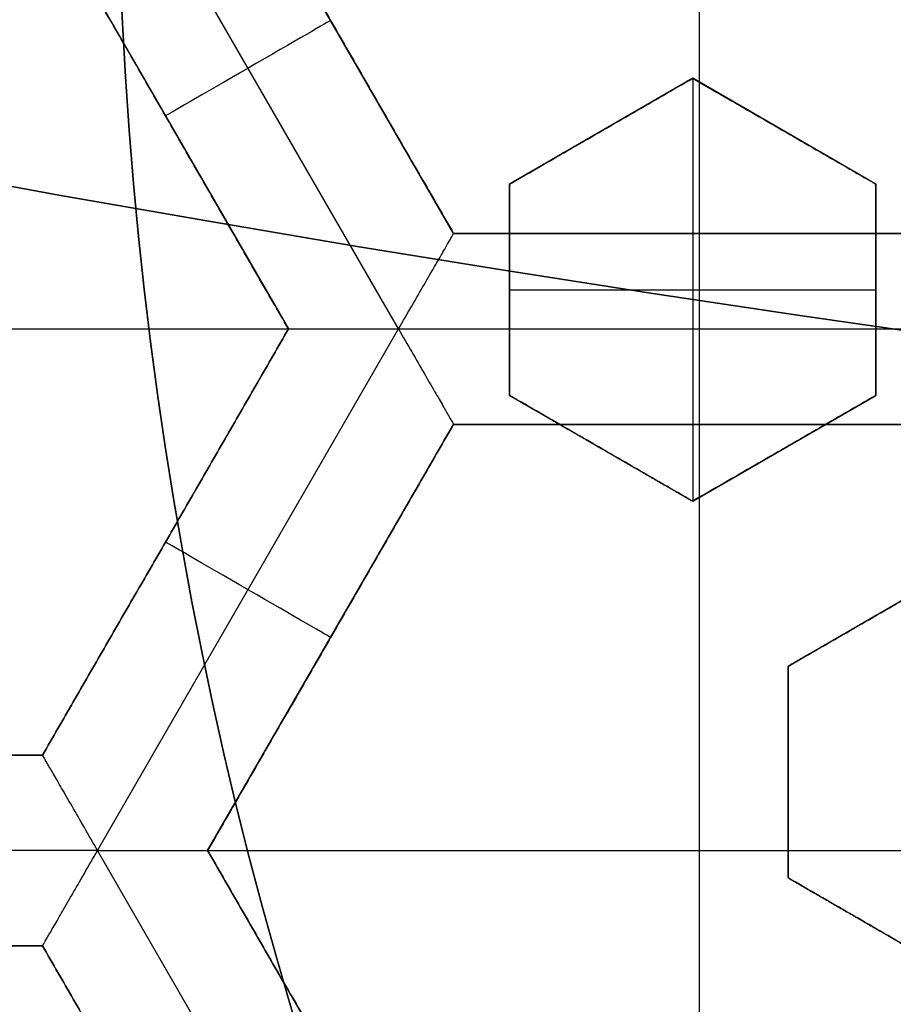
# Model space of a CAD drawing. Header units: centimetres. Extents: x -14.2 to 14.2, y -23.9 to 0.
# Tile 21 of 256: x -0.563 to -0.448, y -23.207 to -23.078. Entities that reach past the tile are written whole.
import ezdxf

# ---------------------------------------------------------------- set-up
doc = ezdxf.new("R2010")
doc.units = ezdxf.units.CM
doc.layers.add('Default', color=7, linetype='Continuous', true_color=0x000000)

# ---------------------------------------------------------------- blocks, each defined once
blk = doc.blocks.new('Block 10')
at = {"layer": 'Default', "extrusion": (0, -1, 0)}
for centre, radius in [((0, 20, 11.74393517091), 3.15), ((0, 20, 12.75), 3.15), ((0, 20, 12.8), 3.149999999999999), ((0, 20, 12.85), 3.15)]:
    blk.add_arc(centre, radius, 0, 180, dxfattribs=at)
at = {"layer": 'Default', "extrusion": (0, 1, 0)}
for centre, radius in [((0, 20, -11.821967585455), 3.149999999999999), ((0, 20, -11.9), 3.15), ((0, 20, -16.30510174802), 3.097618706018), ((3.552713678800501e-16, 20, -16.41899023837), 3.15), ((0, 20, -16.534495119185), 3.149999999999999), ((0, 20, -16.65), 3.15)]:
    blk.add_arc(centre, radius, 0, 180, dxfattribs=at)

msp = doc.modelspace()

# ---------------------------------------------------------------- linework, layer by layer
at = {"layer": 'Default'}
for p, q in [((-0.4736, -23.10585863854, -4.2725), (-0.4736, -22.99414136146, -4.2725)), ((-0.5130649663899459, -23.11835795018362, -4.352499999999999), (-0.5525310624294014, -23.05000066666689, -4.352499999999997)), ((-0.5058497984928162, -23.10585898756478, -4.306251), (-0.5380999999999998, -23.05, -4.306251)), ((-0.559750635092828, -23.06249999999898, -4.306251), (-0.5275004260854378, -23.11835900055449, -4.306251)), ((-0.5219747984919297, -23.07792966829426, -4.340002), (-0.5219747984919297, -23.07792966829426, -4.2725)), ((-0.4745000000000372, -23.08550704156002, -3.1236471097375), (-0.4984999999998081, -23.09936344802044, -3.1236471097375)), ((-0.4505000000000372, -23.09936344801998, -3.1195287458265), (-0.4744999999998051, -23.08550704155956, -3.1195287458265)), ((-0.4745000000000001, -23.08550704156, -3.145), (-0.4745000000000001, -23.1409326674, -3.145)), ((-0.5436255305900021, -23.09042950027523, -4.340002), (-0.5436255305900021, -23.09042950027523, -4.2725)), ((-0.4864999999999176, -23.09243524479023, -3.145), (-0.4864999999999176, -23.09243524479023, -3.10685133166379)), ((-0.4624999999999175, -23.09243524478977, -3.145), (-0.4624999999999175, -23.09243524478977, -3.098150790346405)), ((-0.4985000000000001, -23.09936344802, -3.128217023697), (-0.4985000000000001, -23.12707626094, -3.128217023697)), ((-0.4505, -23.09936344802, -3.1195287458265), (-0.4505, -23.12707626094, -3.1195287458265)), ((-0.44135, -23.10585863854, -4.306251), (-0.50585, -23.10585863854, -4.306251)), ((-0.4736, -23.10585863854, -4.340002), (-0.4736, -23.10585863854, -4.2725)), ((-0.4985000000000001, -23.11321985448, -3.111999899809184), (-0.4985000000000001, -23.11321985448, -3.145)), ((-0.4985000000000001, -23.11321985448, -3.145), (-0.4505, -23.11321985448, -3.145)), ((-0.4505, -23.11321985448, -3.145), (-0.4505, -23.11321985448, -3.094682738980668)), ((-0.6187352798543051, -23.118358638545, -4.2725), (-0.5275006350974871, -23.118358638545, -4.2725)), ((-0.5275004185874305, -23.11835826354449, -4.306251), (-0.5597506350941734, -23.17421727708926, -4.306251)), ((-0.5525311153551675, -23.18671642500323, -4.352500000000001), (-0.5130653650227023, -23.11835974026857, -4.352499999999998)), ((-0.5130650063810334, -23.11836036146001, -4.3525), (-0.4341347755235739, -23.11836036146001, -4.3525)), ((-0.4985000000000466, -23.12707626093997, -3.12497704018), (-0.4745000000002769, -23.14093266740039, -3.12497704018)), ((-0.4745000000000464, -23.14093266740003, -3.120229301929), (-0.4505000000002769, -23.12707626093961, -3.120229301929)), ((-0.5380999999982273, -23.18671700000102, -4.306251), (-0.5058500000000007, -23.13085836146, -4.306251)), ((-0.50585, -23.13085836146, -4.306251), (-0.44135, -23.13085836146, -4.306251)), ((-0.4736, -23.24257563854, -4.2725), (-0.4736, -23.13085836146, -4.2725)), ((-0.4736, -23.13085836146, -4.340002), (-0.4736, -23.13085836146, -4.2725)), ((-0.4865000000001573, -23.13400446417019, -3.145), (-0.4865000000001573, -23.13400446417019, -3.108799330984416)), ((-0.4625000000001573, -23.13400446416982, -3.145), (-0.4625000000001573, -23.13400446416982, -3.100197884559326)), ((-0.543625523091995, -23.14628776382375, -4.340002), (-0.543625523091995, -23.14628776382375, -4.2725)), ((-0.4380000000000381, -23.14872689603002, -3.118763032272), (-0.461999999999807, -23.16258330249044, -3.118763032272)), ((-0.4499999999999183, -23.15565509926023, -3.145), (-0.4499999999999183, -23.15565509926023, -3.097347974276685)), ((-0.521974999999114, -23.15878768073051, -4.340002), (-0.521974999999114, -23.15878768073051, -4.2725)), ((-0.462, -23.16258330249, -3.123591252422), (-0.462, -23.19029611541, -3.123591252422)), ((-0.55975021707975, -23.17421727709, -4.306251), (-0.6099805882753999, -23.17421727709, -4.306251)), ((-0.462, -23.17643970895, -3.103445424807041), (-0.462, -23.17643970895, -3.145)), ((-0.5525333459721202, -23.18671527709, -4.3525), (-0.6073014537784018, -23.18671527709, -4.3525)), ((-0.5130660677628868, -23.25507304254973, -4.352499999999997), (-0.5525317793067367, -23.18671642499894, -4.3525)), ((-0.5380999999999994, -23.186717, -4.2725), (-0.4091000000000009, -23.186717, -4.2725)), ((-0.5058500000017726, -23.24257563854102, -4.306251), (-0.5381000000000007, -23.186717, -4.306251)), ((-0.4620000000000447, -23.19029611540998, -3.1215558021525), (-0.4380000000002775, -23.20415252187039, -3.1215558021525)), ((-0.450000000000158, -23.19722431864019, -3.145), (-0.450000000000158, -23.19722431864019, -3.10143691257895)), ((-0.6043513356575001, -23.199217, -4.306251), (-0.5597502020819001, -23.199217, -4.306251)), ((-0.5597508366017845, -23.19921665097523, -4.306251), (-0.527500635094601, -23.25507563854, -4.306251))]:
    msp.add_line(p, q, dxfattribs=at)
at = {"layer": 'Default', "extrusion": (0, 0, -1)}
for centre, radius, start, end in [((0, -23.05, 3), 0.9, 270, 90), ((0, -23.05, 3.789997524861), 0.9, 270, 89.99999999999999), ((0, -23.05, 4.600000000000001), 0.8550000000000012, 270, 90), ((0, -23.05, 4.286758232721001), 0.8349999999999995, 270, 90), ((0, -23.05, 4.295), 0.8074999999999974, 270, 89.99999999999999), ((0, -23.05, 4.245), 0.7574999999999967, 270, 89.99999999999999), ((0, -23.05, 3.1), 0.6000000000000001, 270, 90), ((0, -23.05, 3.05), 0.6000000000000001, 270, 89.99999999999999), ((0, -23.05, 4.3375), 0.82, 180, 0), ((0, -23.05, 4.3125), 0.795, 180, 0), ((0, -23.05, 4.2025), 0.7575000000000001, 180, 0), ((0, -23.05, 4.2725), 0.7275, 180, 0), ((0, -23.05, 3.125), 0.6775000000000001, 180, 0), ((0, -23.05, 3.135), 0.6774999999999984, 180, 0), ((4.440892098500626e-17, -23.05, 3.145), 0.6725, 180, 0), ((4.440892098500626e-17, -23.05, 3.1075), 0.6725, 180, 0), ((4.440892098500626e-17, -23.05, 4.2725), 0.6675, 180, 0), ((0, -23.05, 3.126519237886), 0.6125, 180, 0), ((0, -23.05, 3.145), 0.6075, 180, 0), ((0, -23.05, 3.1125), 0.6075, 180, 0), ((0, -23.05, 4.378480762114), 0.6075, 180, 0), ((0, -23.05, 4.3975), 0.6075, 180, 0), ((0, -23.05, 3.120895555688), 0.5500000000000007, 180, 0), ((-5.622013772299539e-06, -23.04999958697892, 4.3525), 0.6225054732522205, 333.3029332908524, 347.3130555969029), ((1.831432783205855e-11, -23.05000000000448, 4.2725), 0.6224999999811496, 334.6904428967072, 346.1308096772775)]:
    msp.add_arc(centre, radius, start, end, dxfattribs=at)
at = {"layer": 'Default'}
for centre, radius, start, end in [((0, -23.05, -4.6), 0.8550000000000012, 90, 270), ((4.484155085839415e-45, -23.05, -4.58), 0.8349999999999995, 90.00000000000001, 270), ((0, -23.05, -4.4333791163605), 0.8349999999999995, 90, 270), ((0, -23.05, -4.207003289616), 0.775, 90, 270), ((0, -23.05, -4.192827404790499), 0.775, 90, 270), ((0, -23.05, -3), 0.6000000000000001, 90, 270), ((0, -23.05, -4.3125), 0.7825000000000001, 180, 0), ((0, -23.05, -4.178651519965), 0.775, 180, 270), ((0, -23.05, -4.287500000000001), 0.7575000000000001, 180, 0), ((0, -23.05, -4.245), 0.7574999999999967, 180, 0), ((0, -23.05, -3.1), 0.7025000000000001, 180, 0), ((0, -23.05, -3.145), 0.6775000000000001, 180, 0), ((0, -23.05, -3.12625), 0.6724999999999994, 180, 0), ((0, -23.05, -4.3675), 0.6675, 180, 0), ((0, -23.05, -4.32), 0.6675000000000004, 180, 0), ((0, -23.05, -4.3975), 0.6375000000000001, 180, 0), ((0, -23.05, -3.1075), 0.6367740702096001, 180, 0), ((4.440892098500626e-17, -23.05, -3.145), 0.6231698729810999, 180, 0), ((0, -23.05, -3.12875), 0.6074999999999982, 180, 0), ((0, -23.05, -4.387990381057), 0.6074999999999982, 180, 0), ((-5.000444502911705e-14, -23.05, -3.129291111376), 0.55000000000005, 180, 0), ((0, -23.05, -3.1125), 0.55, 180, 0)]:
    msp.add_arc(centre, radius, start, end, dxfattribs=at)
at = {"layer": 'Default', "extrusion": (-0.5000000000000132, 0.866025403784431, 0)}
msp.add_arc((12.00350626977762, -4.340001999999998, -19.72508587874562), 0.0124979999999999, 180.0000000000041, 4.071761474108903e-12, dxfattribs=at)
at = {"layer": 'Default', "extrusion": (1, 0, 0)}
msp.add_arc((-23.11836036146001, -4.340002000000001, -0.4735998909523), 0.01249799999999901, 180, 0, dxfattribs=at)
at = {"layer": 'Default', "extrusion": (0.5000000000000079, 0.8660254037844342, 1.776356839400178e-14)}
msp.add_arc((-11.11485223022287, -4.340001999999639, -20.31708578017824), 0.0124979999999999, 180, 0, dxfattribs=at)
at = {"layer": 'Default'}
for points, degree in [([(4.096019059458e-09, -23.94999504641, -4.579995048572), (-0.0235431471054, -23.94999504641, -4.579995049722), (-0.07063544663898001, -23.94815681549, -4.579973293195), (-0.1409862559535, -23.93982430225, -4.579982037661), (-0.2102233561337, -23.92605387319, -4.579979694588), (-0.2783909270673, -23.90683803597, -4.579980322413), (-0.3447773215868, -23.88234055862, -4.579980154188), (-0.4089202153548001, -23.85277824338, -4.579980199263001), (-0.4707621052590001, -23.81814901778, -4.579980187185), (-0.5295038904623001, -23.77889465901, -4.579980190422), (-0.5850604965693, -23.73511101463, -4.579980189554), (-0.6370893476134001, -23.6870108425, -4.579980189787), (-0.6850100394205, -23.63517092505, -4.579980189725), (-0.7288631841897, -23.57955851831, -4.579980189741), (-0.7681839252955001, -23.52069739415, -4.579980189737), (-0.8026905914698, -23.45909097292, -4.579980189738), (-0.8323654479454, -23.39472976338, -4.579980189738), (-0.8568215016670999, -23.32842157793, -4.579980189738), (-0.8760232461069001, -23.26036952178, -4.579980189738), (-0.8898444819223, -23.19086607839, -4.579980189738), (-0.8981408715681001, -23.12075437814, -4.579980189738), (-0.9009294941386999, -23.05000055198, -4.579980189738), (-0.8981411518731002, -22.979249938, -4.579980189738), (-0.8898450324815, -22.90913678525, -4.579980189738), (-0.8760234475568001, -22.83963165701, -4.579980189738), (-0.8568232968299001, -22.77158396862, -4.579980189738), (-0.8323660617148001, -22.70527147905, -4.579980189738), (-0.8026916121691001, -22.64091123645, -4.579980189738), (-0.7681862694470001, -22.57930634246, -4.579980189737), (-0.7288638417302, -22.52044236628, -4.579980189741), (-0.6850126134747, -22.46483218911, -4.579980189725), (-0.6370916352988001, -22.41299131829, -4.579980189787), (-0.5850613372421, -22.36488979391, -4.579980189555), (-0.5295085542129, -22.32110875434, -4.579980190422), (-0.4707636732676, -22.28185182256, -4.579980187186), (-0.4089218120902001, -22.24722266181, -4.579980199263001), (-0.3447812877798, -22.21766105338, -4.579980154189), (-0.2783916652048, -22.19316214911, -4.579980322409), (-0.2102250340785, -22.1739465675, -4.579979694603), (-0.1409877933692, -22.16017590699, -4.579982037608), (-0.07063561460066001, -22.15184317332, -4.579973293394), (-0.02354317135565, -22.15000495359, -4.579995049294), (-4.096018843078e-09, -22.15000495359, -4.579995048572)], 3), ([(5.339996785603e-09, -23.92999354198, -4.599993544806), (-0.02306651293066, -23.92999354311, -4.599993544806), (-0.06904166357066, -23.92817025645, -4.600002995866), (-0.1378559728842, -23.92003351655, -4.59999919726), (-0.2055461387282, -23.90656647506, -4.600000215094), (-0.2722006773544, -23.88777833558, -4.599999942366), (-0.3371088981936, -23.86382577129, -4.600000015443), (-0.3998249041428, -23.83492118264, -4.599999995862), (-0.4602915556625, -23.8010619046, -4.600000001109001), (-0.517726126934, -23.76268102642, -4.599999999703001), (-0.5720472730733, -23.71987099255, -4.600000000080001), (-0.6229187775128, -23.67284062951, -4.599999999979), (-0.6697729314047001, -23.62215442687, -4.600000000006), (-0.7126508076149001, -23.56777879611, -4.599999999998), (-0.7510967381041, -23.51022712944, -4.600000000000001), (-0.7848356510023, -23.44999145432, -4.600000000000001), (-0.8138506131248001, -23.38706147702, -4.600000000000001), (-0.8377625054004, -23.32222862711, -4.600000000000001), (-0.8565371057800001, -23.25569057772, -4.600000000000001), (-0.8700509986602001, -23.18773274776, -4.600000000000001), (-0.8781627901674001, -23.11918117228, -4.600000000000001), (-0.8808894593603, -23.05000127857, -4.600000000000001), (-0.8781631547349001, -22.98082407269, -4.600000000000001), (-0.8700516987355, -22.91227112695, -4.600000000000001), (-0.8565375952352, -22.84431175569, -4.600000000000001), (-0.8377644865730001, -22.77777748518, -4.600000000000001), (-0.8138516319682, -22.71294077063, -4.600000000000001), (-0.7848371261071, -22.65001162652, -4.600000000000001), (-0.7510995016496, -22.58977730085, -4.600000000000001), (-0.7126521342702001, -22.53222301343, -4.599999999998), (-0.6697761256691, -22.47784940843, -4.600000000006), (-0.6229218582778, -22.42716233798, -4.599999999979), (-0.5720491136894, -22.38013066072, -4.600000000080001), (-0.5177314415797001, -22.33732285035, -4.599999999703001), (-0.4602938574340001, -22.29893938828, -4.600000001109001), (-0.3998271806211, -22.26508006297, -4.599999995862), (-0.3371134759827, -22.23617609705, -4.600000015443), (-0.2722021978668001, -22.21222210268, -4.599999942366), (-0.205548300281, -22.19343406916, -4.600000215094), (-0.13785759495, -22.17996669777, -4.59999919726), (-0.06904173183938, -22.17182972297, -4.600002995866), (-0.02306648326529, -22.17000645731, -4.599993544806), (-5.339996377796e-09, -22.17000645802, -4.599993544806)], 3), ([(-0.5381, -23.05, -4.340002), (-0.5219750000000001, -23.077929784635, -4.340002), (-0.50585, -23.10585956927, -4.340002)], 2), ([(-0.50585, -23.10585863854, -4.2725), (-0.5219750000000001, -23.07792931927, -4.2725), (-0.5381, -23.05, -4.2725)], 2), ([(-0.5275006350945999, -23.11835863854, -4.2725), (-0.5436256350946, -23.09042931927, -4.2725), (-0.5597506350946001, -23.0625, -4.2725)], 2), ([(-0.5274989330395, -23.11835862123, -4.340002), (-0.54362435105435, -23.090429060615, -4.340002), (-0.5597497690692, -23.0624995, -4.340002)], 2), ([(-0.4985000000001, -23.09936344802, -3.111434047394), (-0.4957362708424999, -23.09776780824, -3.110375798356), (-0.4902735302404, -23.09461389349, -3.108287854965), (-0.4822759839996, -23.08999650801, -3.105242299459), (-0.4770706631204, -23.0869912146, -3.103267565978), (-0.4745000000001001, -23.08550704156, -3.102294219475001)], 3), ([(-0.4744999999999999, -23.08550704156, -3.145), (-0.4865, -23.09243524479, -3.145), (-0.4985000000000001, -23.09936344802, -3.145)], 2), ([(-0.4745000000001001, -23.08550704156, -3.102294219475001), (-0.47450000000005, -23.08550704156, -3.1236471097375), (-0.4744999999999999, -23.08550704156, -3.145)], 2), ([(-0.4745000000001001, -23.08550704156, -3.102294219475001), (-0.4717254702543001, -23.08710891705, -3.101330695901), (-0.4662483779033, -23.09027111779, -3.099436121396), (-0.4582580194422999, -23.0948843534, -3.096694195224), (-0.4530629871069, -23.09788370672, -3.094926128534), (-0.4505000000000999, -23.09936344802, -3.094057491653)], 3), ([(-0.4505, -23.09936344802, -3.145), (-0.4625, -23.09243524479, -3.145), (-0.4744999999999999, -23.08550704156, -3.145)], 2), ([(-0.4985000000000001, -23.09936344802, -3.145), (-0.49850000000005, -23.09936344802, -3.128217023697), (-0.4985000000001, -23.09936344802, -3.111434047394)], 2), ([(-0.4985000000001, -23.12707626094, -3.112702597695), (-0.4985000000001, -23.1239998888, -3.11253150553), (-0.4984999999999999, -23.11784526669, -3.112209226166), (-0.4984999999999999, -23.10860750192, -3.111786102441), (-0.4985000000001, -23.10244541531, -3.111544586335), (-0.4985000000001, -23.09936344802, -3.111434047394)], 3), ([(-0.4985000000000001, -23.09936344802, -3.145), (-0.4985000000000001, -23.11321985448, -3.145), (-0.4985000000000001, -23.12707626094, -3.145)], 2), ([(-0.4505, -23.09936344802, -3.145), (-0.45050000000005, -23.09936344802, -3.1195287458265), (-0.4505000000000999, -23.09936344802, -3.094057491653)], 2), ([(-0.4505000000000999, -23.09936344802, -3.094057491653), (-0.4505000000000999, -23.10244594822, -3.094179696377), (-0.4504999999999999, -23.10860874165, -3.094446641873), (-0.4504999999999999, -23.11784643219, -3.094914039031), (-0.4505000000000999, -23.12400038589, -3.095269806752), (-0.4505000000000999, -23.12707626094, -3.095458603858)], 3), ([(-0.4505, -23.12707626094, -3.145), (-0.4505, -23.11321985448, -3.145), (-0.4505, -23.09936344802, -3.145)], 2), ([(-0.5130656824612, -23.11835919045, -4.352499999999), (-0.512473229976, -23.11733303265, -4.352499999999), (-0.5113045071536, -23.11531580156, -4.352248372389), (-0.5096821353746, -23.11250295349, -4.351174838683), (-0.5082886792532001, -23.11009010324, -4.349517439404), (-0.5071914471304, -23.10818971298, -4.347437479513), (-0.5064133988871, -23.10684112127, -4.34508791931), (-0.5059490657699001, -23.10604069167, -4.342582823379), (-0.50585, -23.10585956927, -4.340857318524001), (-0.50585, -23.10585956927, -4.340002)], 3), ([(-0.44135, -23.10585863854, -4.2725), (-0.4736, -23.10585863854, -4.2725), (-0.50585, -23.10585863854, -4.2725)], 2), ([(-0.50585, -23.10585863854, -4.2725), (-0.50585, -23.105859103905, -4.306251), (-0.50585, -23.10585956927, -4.340002)], 2), ([(-0.50585, -23.10585956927, -4.340002), (-0.4736, -23.10585956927, -4.340002), (-0.44135, -23.10585956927, -4.340002)], 2), ([(-0.5275006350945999, -23.11835863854, -4.2725), (-0.5436256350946, -23.146287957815, -4.2725), (-0.5597506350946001, -23.17421727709, -4.2725)], 2), ([(-0.5597497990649, -23.17421775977, -4.340002), (-0.5436243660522, -23.1462881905, -4.340002), (-0.5274989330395, -23.11835862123, -4.340002)], 2), ([(-0.5274989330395, -23.11835862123, -4.340002), (-0.5274997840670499, -23.118358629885, -4.306251), (-0.5275006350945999, -23.11835863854, -4.2725)], 2), ([(-0.5274989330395, -23.11835862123, -4.340002), (-0.5274989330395, -23.11835862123, -4.340857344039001), (-0.5272903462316, -23.11835844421, -4.342582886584), (-0.5263658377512, -23.11835851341, -4.345087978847), (-0.5248087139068, -23.11835850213, -4.347437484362), (-0.5226142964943, -23.11835847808, -4.349517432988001), (-0.5198284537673, -23.11835858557, -4.351174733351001), (-0.5165802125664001, -23.11835817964, -4.352248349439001), (-0.5142512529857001, -23.11835919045, -4.352500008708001), (-0.5130656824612, -23.11835919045, -4.352499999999)], 3), ([(-0.5130656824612, -23.11835919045, -4.352499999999), (-0.5124725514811, -23.11938652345, -4.352499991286), (-0.5113075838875, -23.12140612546, -4.352248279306), (-0.5096835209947, -23.12421835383, -4.351174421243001), (-0.5082908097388, -23.12663079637, -4.349517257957), (-0.5071935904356, -23.12853118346, -4.347437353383), (-0.5064152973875, -23.12987924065, -4.34508791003), (-0.5059522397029, -23.13068127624, -4.34258304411), (-0.50585, -23.13085836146, -4.340857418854), (-0.50585, -23.13085836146, -4.340002)], 3), ([(-0.4985000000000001, -23.12707626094, -3.145), (-0.49850000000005, -23.12707626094, -3.1288512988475), (-0.4985000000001, -23.12707626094, -3.112702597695)], 2), ([(-0.4745000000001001, -23.1409326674, -3.10495408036), (-0.4770855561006, -23.13943989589, -3.105776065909), (-0.4823106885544, -23.13642316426, -3.107445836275), (-0.4903031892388, -23.13180869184, -3.110026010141), (-0.4957489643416, -23.12866457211, -3.111801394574), (-0.4985000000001, -23.12707626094, -3.112702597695)], 3), ([(-0.4985000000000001, -23.12707626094, -3.145), (-0.4865, -23.13400446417, -3.145), (-0.4744999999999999, -23.1409326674, -3.145)], 2), ([(-0.4505000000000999, -23.12707626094, -3.095458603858), (-0.4530797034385, -23.12856565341, -3.096475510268), (-0.4582970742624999, -23.13157790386, -3.098534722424), (-0.4662954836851, -23.13619578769, -3.101699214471), (-0.4717456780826, -23.1393424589, -3.103860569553), (-0.4745000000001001, -23.1409326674, -3.10495408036)], 3), ([(-0.4744999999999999, -23.1409326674, -3.145), (-0.4625, -23.13400446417, -3.145), (-0.4505, -23.12707626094, -3.145)], 2), ([(-0.4505, -23.12707626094, -3.145), (-0.45050000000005, -23.12707626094, -3.120229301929), (-0.4505000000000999, -23.12707626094, -3.095458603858)], 2), ([(-0.50585, -23.13085836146, -4.340002), (-0.5219750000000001, -23.15878768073, -4.340002), (-0.5381, -23.186717, -4.340002)], 2), ([(-0.5381, -23.186717, -4.2725), (-0.5219750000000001, -23.15878768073, -4.2725), (-0.50585, -23.13085836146, -4.2725)], 2), ([(-0.44135, -23.13085836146, -4.340002), (-0.4736, -23.13085836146, -4.340002), (-0.50585, -23.13085836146, -4.340002)], 2), ([(-0.50585, -23.13085836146, -4.2725), (-0.4736, -23.13085836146, -4.2725), (-0.44135, -23.13085836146, -4.2725)], 2), ([(-0.50585, -23.13085836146, -4.2725), (-0.50585, -23.13085836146, -4.306251), (-0.50585, -23.13085836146, -4.340002)], 2), ([(-0.4744999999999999, -23.1409326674, -3.145), (-0.47450000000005, -23.1409326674, -3.12497704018), (-0.4745000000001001, -23.1409326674, -3.10495408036)], 2), ([(-0.4620000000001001, -23.16258330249, -3.102182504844), (-0.4592541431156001, -23.16099798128, -3.101074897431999), (-0.4538152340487, -23.15785782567, -3.098882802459), (-0.4458162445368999, -23.15323960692, -3.095664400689), (-0.4405879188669, -23.15022103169, -3.093564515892), (-0.4380000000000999, -23.14872689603, -3.092526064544)], 3), ([(-0.438, -23.14872689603, -3.145), (-0.45, -23.15565509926, -3.145), (-0.462, -23.16258330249, -3.145)], 2), ([(-0.462, -23.16258330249, -3.145), (-0.462, -23.17643970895, -3.145), (-0.462, -23.19029611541, -3.145)], 2), ([(-0.462, -23.16258330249, -3.145), (-0.46200000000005, -23.16258330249, -3.123591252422), (-0.4620000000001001, -23.16258330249, -3.102182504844)], 2), ([(-0.4620000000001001, -23.19029611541, -3.104844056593), (-0.4620000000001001, -23.18721764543, -3.104518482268), (-0.462, -23.18106026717, -3.103886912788), (-0.462, -23.17182406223, -3.102999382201), (-0.4620000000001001, -23.16566387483, -3.102447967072), (-0.4620000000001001, -23.16258330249, -3.102182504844)], 3), ([(-0.5597506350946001, -23.17421727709, -4.2725), (-0.5848656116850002, -23.17421727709, -4.2725), (-0.6099805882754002, -23.17421727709, -4.2725)], 2), ([(-0.6099805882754, -23.17421727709, -4.340002), (-0.58486519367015, -23.17421751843, -4.340002), (-0.5597497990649, -23.17421775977, -4.340002)], 2), ([(-0.5597506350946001, -23.17421727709, -4.2725), (-0.55975021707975, -23.17421751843, -4.306251), (-0.5597497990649, -23.17421775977, -4.340002)], 2), ([(-0.5525326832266, -23.186716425, -4.352499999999), (-0.5531251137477, -23.18569030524, -4.352499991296), (-0.5542875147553, -23.18366963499, -4.352248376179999), (-0.5559123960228, -23.18085818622, -4.351174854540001), (-0.5573052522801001, -23.17844497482, -4.34951744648), (-0.5584024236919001, -23.17654454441, -4.347437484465), (-0.5591813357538, -23.17519643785, -4.345087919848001), (-0.5596422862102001, -23.1743940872, -4.342582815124), (-0.5597497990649, -23.17421775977, -4.340857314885), (-0.5597497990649, -23.17421775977, -4.340002)], 3), ([(-0.5597497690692, -23.19921556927, -4.340002), (-0.5597497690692, -23.19921556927, -4.34085734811), (-0.5596452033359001, -23.19903516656, -4.342582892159), (-0.5591830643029, -23.19823443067, -4.345087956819), (-0.558404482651, -23.19688597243, -4.347437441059), (-0.5573073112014, -23.19498556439, -4.349517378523), (-0.5559143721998, -23.1925730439, -4.351174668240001), (-0.5542904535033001, -23.18975990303, -4.352248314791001), (-0.5531254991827, -23.18774321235, -4.352499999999), (-0.5525326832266, -23.186716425, -4.352499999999)], 3), ([(-0.5525326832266, -23.186716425, -4.352499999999), (-0.5513464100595, -23.186716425, -4.352500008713), (-0.5490148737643, -23.18671726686, -4.352248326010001), (-0.5457673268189, -23.1867169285, -4.351174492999), (-0.5429816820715, -23.18671701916, -4.349517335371), (-0.5407872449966, -23.18671699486, -4.347437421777), (-0.5392306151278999, -23.18671700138, -4.345087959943), (-0.5383044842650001, -23.1867169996, -4.342583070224), (-0.5381, -23.186717, -4.340857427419), (-0.5381, -23.186717, -4.340002)], 3), ([(-0.5381, -23.186717, -4.340002), (-0.5219750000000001, -23.21464631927, -4.340002), (-0.50585, -23.24257563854, -4.340002)], 2), ([(-0.5381, -23.186717, -4.2725), (-0.5381, -23.186717, -4.306251), (-0.5381, -23.186717, -4.340002)], 2), ([(-0.50585, -23.24257563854, -4.2725), (-0.5219750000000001, -23.21464631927, -4.2725), (-0.5381, -23.186717, -4.2725)], 2), ([(-0.462, -23.19029611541, -3.145), (-0.46200000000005, -23.19029611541, -3.1249220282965), (-0.4620000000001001, -23.19029611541, -3.104844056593)], 2), ([(-0.4380000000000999, -23.20415252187, -3.098111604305), (-0.4406111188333, -23.20264499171, -3.098825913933), (-0.4458703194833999, -23.1996085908, -3.100276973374), (-0.4538638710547, -23.19499351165, -3.102519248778), (-0.4592749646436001, -23.19186941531, -3.1040614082), (-0.4620000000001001, -23.19029611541, -3.104844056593)], 3), ([(-0.462, -23.19029611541, -3.145), (-0.45, -23.19722431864, -3.145), (-0.438, -23.20415252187, -3.145)], 2), ([(-0.5597497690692, -23.19921556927, -4.340002), (-0.58205055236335, -23.19921566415, -4.340002), (-0.6043513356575, -23.19921575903, -4.340002)], 2), ([(-0.5597506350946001, -23.199217, -4.2725), (-0.58205098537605, -23.199217, -4.2725), (-0.6043513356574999, -23.199217, -4.2725)], 2), ([(-0.5597497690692, -23.19921556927, -4.340002), (-0.5597502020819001, -23.199216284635, -4.306251), (-0.5597506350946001, -23.199217, -4.2725)], 2), ([(-0.5597506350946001, -23.199217, -4.2725), (-0.5436256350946, -23.22714631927, -4.2725), (-0.5275006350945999, -23.25507563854, -4.2725)], 2), ([(-0.5274997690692, -23.25507513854, -4.340002), (-0.5436247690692, -23.227145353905, -4.340002), (-0.5597497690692, -23.19921556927, -4.340002)], 2)]:
    msp.add_open_spline(points, degree=degree, dxfattribs=at)

# ---------------------------------------------------------------- block references
at = {"layer": 'Default', "extrusion": (0, -1, 0)}
msp.add_blockref('Block 10', (0, 0), dxfattribs=at)

doc.saveas('drawing.dxf')
